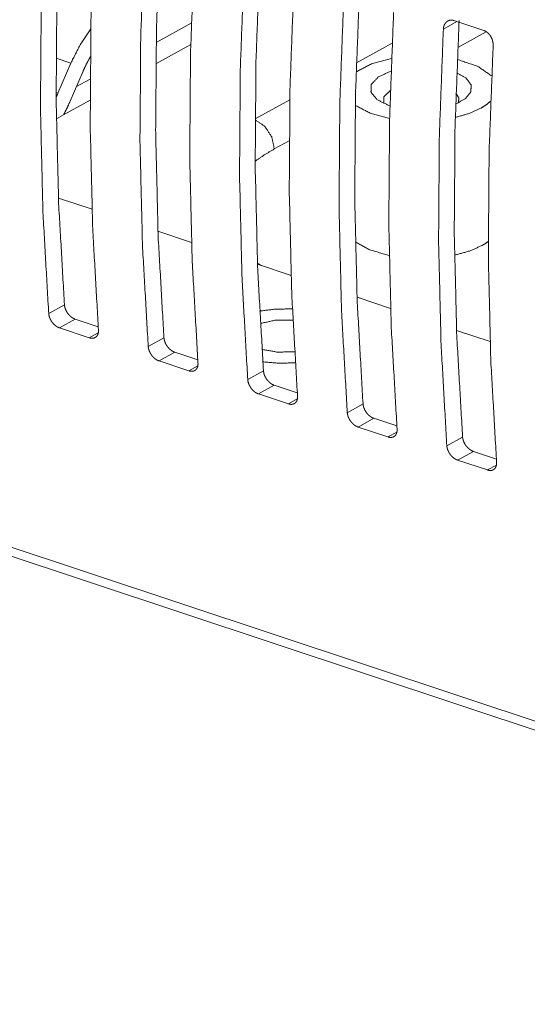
# Model space of a CAD drawing. Header units: millimetres. Extents: x 0 to 2122, y 0 to 1639.
# Tile 29 of 75: x 1349 to 1369, y 1171 to 1210. Entities that reach past the tile are written whole.
import ezdxf

# ---------------------------------------------------------------- set-up
doc = ezdxf.new("R2010")
doc.units = ezdxf.units.MM
doc.layers.add('1', color=7, linetype='Continuous', true_color=0xffffff)

msp = doc.modelspace()

# ---------------------------------------------------------------- linework, layer by layer
at = {"layer": '1', "color": 7, "linetype": 'Continuous', "lineweight": 13}
for p, q in [((1508.304, 1136.363), (1185.445, 1243.55)), ((1185.762, 1243.082), (1508.349, 1135.986)), ((1354.684, 1209.165), (1356.072, 1209.931)), ((1366.555, 1209.99), (1366.017, 1209.693)), ((1366.435, 1210.03), (1367.613, 1209.639)), ((1367.71, 1209.588), (1366.587, 1208.967)), ((1356.048, 1209.088), (1354.671, 1208.328)), ((1362.585, 1208.358), (1363.996, 1209.137)), ((1351.322, 1208.356), (1350.734, 1208.551)), ((1350.811, 1207.167), (1351.322, 1208.356)), ((1351.29, 1206.848), (1351.801, 1208.037)), ((1351.538, 1207.427), (1352.08, 1207.726)), ((1350.735, 1207.192), (1350.811, 1207.167)), ((1352.078, 1206.895), (1351.034, 1206.318)), ((1358.592, 1206.151), (1359.957, 1206.906)), ((1350.746, 1206.159), (1351.034, 1206.318)), ((1359.937, 1205.293), (1359.347, 1204.967)), ((1350.83, 1203.027), (1352.155, 1202.587)), ((1354.756, 1201.724), (1356.082, 1201.284)), ((1358.686, 1200.419), (1360.008, 1199.98)), ((1350.444, 1198.477), (1351.065, 1198.82)), ((1362.613, 1199.115), (1363.935, 1198.677)), ((1351.491, 1198.255), (1350.869, 1197.911)), ((1351.491, 1198.255), (1352.398, 1197.954)), ((1350.869, 1197.911), (1352.047, 1197.52)), ((1352.047, 1197.52), (1352.398, 1197.714)), ((1366.539, 1197.812), (1367.865, 1197.372)), ((1354.371, 1197.173), (1354.992, 1197.516)), ((1355.418, 1196.951), (1354.797, 1196.607)), ((1355.418, 1196.951), (1356.325, 1196.65)), ((1354.797, 1196.607), (1355.975, 1196.216)), ((1355.975, 1196.216), (1356.325, 1196.41)), ((1358.298, 1195.869), (1358.92, 1196.213)), ((1359.346, 1195.647), (1358.724, 1195.304)), ((1359.346, 1195.647), (1360.253, 1195.346)), ((1358.724, 1195.304), (1359.902, 1194.912)), ((1359.902, 1194.912), (1360.253, 1195.106)), ((1362.226, 1194.565), (1362.847, 1194.909)), ((1363.273, 1194.343), (1362.651, 1194)), ((1363.273, 1194.343), (1364.18, 1194.042)), ((1362.651, 1194), (1363.83, 1193.609)), ((1363.83, 1193.609), (1364.18, 1193.802)), ((1366.153, 1193.262), (1366.775, 1193.605)), ((1367.201, 1193.039), (1366.579, 1192.696)), ((1367.201, 1193.039), (1368.108, 1192.738)), ((1366.579, 1192.696), (1367.757, 1192.305)), ((1367.757, 1192.305), (1368.108, 1192.498))]:
    msp.add_line(p, q, dxfattribs=at)
for points, knots in [([(1350.929, 1215.252), (1350.768, 1211.041), (1350.738, 1206.893), (1350.837, 1202.816), (1351.065, 1198.82)], [0, 0, 0.256293, 0.508576, 0.75657, 1, 1]), ([(1350.307, 1214.908), (1350.149, 1210.699), (1350.119, 1206.551), (1350.217, 1202.474), (1350.444, 1198.477)], [0, 0, 0.256227, 0.508492, 0.756503, 1, 1]), ([(1352.271, 1214.257), (1352.113, 1210.047), (1352.082, 1205.899), (1352.181, 1201.822), (1352.407, 1197.825)], [0, 0, 0.256227, 0.508492, 0.756498, 1, 1]), ([(1354.856, 1213.948), (1354.696, 1209.737), (1354.665, 1205.589), (1354.764, 1201.513), (1354.992, 1197.517)], [0, 0, 0.256288, 0.508576, 0.75657, 1, 1]), ([(1354.235, 1213.605), (1354.076, 1209.395), (1354.046, 1205.247), (1354.144, 1201.17), (1354.371, 1197.173)], [0, 0, 0.256228, 0.50849, 0.756502, 1, 1]), ([(1356.199, 1212.953), (1356.04, 1208.743), (1356.01, 1204.595), (1356.108, 1200.518), (1356.335, 1196.521)], [0, 0, 0.256232, 0.508492, 0.756503, 1, 1]), ([(1358.784, 1212.644), (1358.623, 1208.433), (1358.592, 1204.285), (1358.691, 1200.209), (1358.92, 1196.213)], [0, 0, 0.25629, 0.508579, 0.756569, 1, 1]), ([(1358.162, 1212.301), (1358.004, 1208.091), (1357.974, 1203.943), (1358.072, 1199.867), (1358.298, 1195.869)], [0, 0, 0.256232, 0.508492, 0.756503, 1, 1]), ([(1360.126, 1211.649), (1359.967, 1207.439), (1359.937, 1203.291), (1360.036, 1199.215), (1360.262, 1195.217)], [0, 0, 0.256232, 0.508492, 0.756503, 1, 1]), ([(1362.711, 1211.34), (1362.551, 1207.129), (1362.52, 1202.981), (1362.619, 1198.905), (1362.847, 1194.909)], [0, 0, 0.256294, 0.508576, 0.75657, 1, 1]), ([(1362.09, 1210.997), (1361.931, 1206.787), (1361.901, 1202.639), (1361.999, 1198.563), (1362.226, 1194.565)], [0, 0, 0.256227, 0.508492, 0.756498, 1, 1]), ([(1364.053, 1210.345), (1363.895, 1206.135), (1363.865, 1201.987), (1363.963, 1197.911), (1364.19, 1193.913)], [0, 0, 0.256227, 0.508487, 0.756498, 1, 1]), ([(1352.105, 1209.702), (1351.681, 1209.071), (1351.322, 1208.356)], [0, 0, 0.487455, 1, 1]), ([(1366.017, 1209.693), (1365.859, 1205.483), (1365.828, 1201.335), (1365.927, 1197.259), (1366.153, 1193.262)], [0, 0, 0.256228, 0.50849, 0.756502, 1, 1]), ([(1366.017, 1209.693), (1366.021, 1209.738), (1366.029, 1209.781), (1366.035, 1209.802), (1366.041, 1209.823), (1366.048, 1209.842), (1366.056, 1209.862), (1366.075, 1209.897), (1366.097, 1209.93), (1366.109, 1209.945), (1366.122, 1209.959), (1366.135, 1209.973), (1366.149, 1209.985), (1366.18, 1210.006), (1366.212, 1210.023), (1366.229, 1210.03), (1366.246, 1210.036), (1366.264, 1210.041), (1366.282, 1210.044), (1366.301, 1210.047), (1366.319, 1210.048), (1366.338, 1210.048), (1366.358, 1210.047), (1366.396, 1210.041), (1366.435, 1210.03)], [0, 0, 0.071877, 0.141307, 0.175351, 0.209031, 0.242593, 0.275367, 0.339316, 0.401465, 0.432089, 0.462465, 0.492436, 0.52202, 0.580384, 0.638373, 0.667475, 0.696597, 0.72566, 0.75483, 0.784101, 0.81359, 0.843677, 0.874212, 0.936152, 1, 1]), ([(1366.639, 1210.036), (1366.478, 1205.825), (1366.447, 1201.677), (1366.546, 1197.601), (1366.775, 1193.605)], [0, 0, 0.256289, 0.508576, 0.75657, 1, 1]), ([(1367.613, 1209.639), (1367.652, 1209.624), (1367.69, 1209.605), (1367.708, 1209.593), (1367.726, 1209.581), (1367.744, 1209.568), (1367.762, 1209.553), (1367.796, 1209.522), (1367.827, 1209.488), (1367.842, 1209.469), (1367.857, 1209.45), (1367.871, 1209.43), (1367.884, 1209.409), (1367.908, 1209.367), (1367.929, 1209.323), (1367.933, 1209.311), (1367.938, 1209.3), (1367.942, 1209.288), (1367.946, 1209.277), (1367.954, 1209.253), (1367.96, 1209.23), (1367.966, 1209.206), (1367.971, 1209.183), (1367.975, 1209.159), (1367.978, 1209.135), (1367.981, 1209.088), (1367.981, 1209.041)], [0, 0, 0.055287, 0.11183, 0.14079, 0.170245, 0.200261, 0.230655, 0.29189, 0.354461, 0.386357, 0.418648, 0.45096, 0.483364, 0.548434, 0.614035, 0.630535, 0.647199, 0.6636, 0.679992, 0.712739, 0.745269, 0.777675, 0.809947, 0.842322, 0.874411, 0.937889, 1, 1]), ([(1367.981, 1209.041), (1367.822, 1204.831), (1367.792, 1200.684), (1367.89, 1196.607), (1368.117, 1192.61)], [0, 0, 0.256232, 0.508492, 0.756503, 1, 1]), ([(1352.088, 1208.603), (1351.937, 1208.327), (1351.801, 1208.037)], [0, 0, 0.495133, 1, 1]), ([(1363.97, 1208.534), (1363.177, 1208.318), (1362.574, 1208.008)], [0, 0, 0.547735, 1, 1]), ([(1367.923, 1207.847), (1367.379, 1208.224), (1366.565, 1208.497)], [0, 0, 0.435512, 1, 1]), ([(1363.896, 1206.67), (1363.414, 1206.903), (1363.162, 1207.197), (1363.174, 1207.512), (1363.45, 1207.806), (1363.951, 1208.039)], [0, 0, 0.24438, 0.420882, 0.564561, 0.748071, 1, 1]), ([(1366.544, 1207.973), (1366.92, 1207.753), (1367.113, 1207.492), (1367.103, 1207.217), (1366.893, 1206.956), (1366.502, 1206.735)], [0, 0, 0.23933, 0.41776, 0.569013, 0.753464, 1, 1]), ([(1350.811, 1207.167), (1350.774, 1207.084), (1350.737, 1207.003)], [0, 0, 0.501096, 1, 1]), ([(1363.925, 1207.274), (1363.671, 1207.026), (1363.671, 1206.757)], [0, 0, 0.568928, 1, 1]), ([(1366.607, 1206.782), (1366.63, 1206.978), (1366.515, 1207.167)], [0, 0, 0.471501, 1, 1]), ([(1351.29, 1206.848), (1351.167, 1206.579), (1351.034, 1206.318)], [0, 0, 0.502949, 1, 1]), ([(1362.541, 1206.687), (1363.123, 1206.383), (1363.896, 1206.17)], [0, 0, 0.450433, 1, 1]), ([(1366.487, 1206.211), (1367.034, 1206.368), (1367.49, 1206.571)], [0, 0, 0.532144, 1, 1]), ([(1367.49, 1206.571), (1367.708, 1206.708), (1367.883, 1206.855)], [0, 0, 0.528591, 1, 1]), ([(1358.59, 1206.118), (1358.969, 1205.859), (1359.244, 1205.44), (1359.347, 1204.967)], [0, 0, 0.317829, 0.665116, 1, 1]), ([(1358.591, 1204.487), (1358.951, 1204.732), (1359.347, 1204.967)], [0, 0, 0.485729, 1, 1]), ([(1362.545, 1201.302), (1363.113, 1200.987), (1363.88, 1200.765)], [0, 0, 0.448138, 1, 1]), ([(1366.458, 1200.778), (1367.046, 1200.94), (1367.535, 1201.154)], [0, 0, 0.533351, 1, 1]), ([(1367.535, 1201.154), (1367.669, 1201.234), (1367.788, 1201.318)], [0, 0, 0.516143, 1, 1]), ([(1358.835, 1200.367), (1358.798, 1200.389), (1358.674, 1200.463)], [0, 0, 0.233029, 1, 1]), ([(1351.065, 1198.82), (1351.07, 1198.777), (1351.079, 1198.733), (1351.085, 1198.711), (1351.091, 1198.689), (1351.099, 1198.666), (1351.107, 1198.644), (1351.127, 1198.6), (1351.149, 1198.557), (1351.161, 1198.536), (1351.175, 1198.515), (1351.188, 1198.495), (1351.203, 1198.475), (1351.233, 1198.437), (1351.266, 1198.401), (1351.284, 1198.384), (1351.301, 1198.368), (1351.319, 1198.353), (1351.337, 1198.338), (1351.356, 1198.325), (1351.375, 1198.312), (1351.394, 1198.3), (1351.413, 1198.289), (1351.452, 1198.27), (1351.491, 1198.255)], [0, 0, 0.058578, 0.118703, 0.149325, 0.180519, 0.212262, 0.24435, 0.308739, 0.373752, 0.406699, 0.439938, 0.473045, 0.506027, 0.571578, 0.636727, 0.669234, 0.701376, 0.733039, 0.764341, 0.795144, 0.825757, 0.855983, 0.885829, 0.943932, 1, 1]), ([(1350.869, 1197.911), (1350.83, 1197.926), (1350.792, 1197.945), (1350.773, 1197.956), (1350.754, 1197.968), (1350.735, 1197.981), (1350.716, 1197.995), (1350.68, 1198.024), (1350.645, 1198.057), (1350.629, 1198.075), (1350.612, 1198.093), (1350.597, 1198.112), (1350.581, 1198.131), (1350.553, 1198.171), (1350.528, 1198.213), (1350.522, 1198.224), (1350.516, 1198.235), (1350.511, 1198.246), (1350.505, 1198.257), (1350.495, 1198.278), (1350.486, 1198.3), (1350.478, 1198.322), (1350.47, 1198.345), (1350.463, 1198.367), (1350.458, 1198.389), (1350.449, 1198.434), (1350.444, 1198.477)], [0, 0, 0.055885, 0.113541, 0.143083, 0.173156, 0.204016, 0.235153, 0.298094, 0.362187, 0.394703, 0.427577, 0.460618, 0.493448, 0.559218, 0.625052, 0.641554, 0.658047, 0.674484, 0.690822, 0.723069, 0.755117, 0.786815, 0.818348, 0.849649, 0.880729, 0.941312, 1, 1]), ([(1360.059, 1198.657), (1359.402, 1198.652), (1358.768, 1198.573)], [0, 0, 0.507095, 1, 1]), ([(1360.08, 1198.219), (1359.404, 1198.215), (1358.796, 1198.084)], [0, 0, 0.520725, 1, 1]), ([(1352.407, 1197.825), (1352.409, 1197.783), (1352.406, 1197.743), (1352.403, 1197.724), (1352.4, 1197.705), (1352.395, 1197.686), (1352.39, 1197.669), (1352.376, 1197.636), (1352.359, 1197.606), (1352.35, 1197.592), (1352.339, 1197.579), (1352.328, 1197.567), (1352.316, 1197.556), (1352.29, 1197.537), (1352.261, 1197.521), (1352.245, 1197.515), (1352.229, 1197.51), (1352.213, 1197.506), (1352.196, 1197.503), (1352.178, 1197.502), (1352.161, 1197.501), (1352.142, 1197.501), (1352.124, 1197.503), (1352.086, 1197.509), (1352.047, 1197.52)], [0, 0, 0.072811, 0.142291, 0.176061, 0.209236, 0.242077, 0.274098, 0.335726, 0.39521, 0.424448, 0.453523, 0.48215, 0.510389, 0.566557, 0.623096, 0.651985, 0.680926, 0.710163, 0.739875, 0.76991, 0.800673, 0.832137, 0.864281, 0.930687, 1, 1]), ([(1354.992, 1197.517), (1354.998, 1197.473), (1355.006, 1197.429), (1355.012, 1197.407), (1355.019, 1197.385), (1355.026, 1197.363), (1355.035, 1197.34), (1355.054, 1197.296), (1355.076, 1197.253), (1355.089, 1197.232), (1355.102, 1197.211), (1355.116, 1197.191), (1355.13, 1197.171), (1355.161, 1197.133), (1355.194, 1197.097), (1355.211, 1197.08), (1355.229, 1197.064), (1355.247, 1197.049), (1355.265, 1197.034), (1355.283, 1197.021), (1355.302, 1197.008), (1355.321, 1196.996), (1355.34, 1196.985), (1355.379, 1196.966), (1355.418, 1196.951)], [0, 0, 0.058582, 0.118604, 0.149335, 0.180532, 0.212208, 0.24426, 0.308654, 0.37377, 0.406719, 0.439868, 0.47307, 0.506054, 0.571524, 0.636678, 0.669188, 0.701332, 0.73307, 0.764374, 0.795269, 0.825731, 0.856018, 0.885811, 0.943967, 1, 1]), ([(1354.797, 1196.607), (1354.758, 1196.622), (1354.719, 1196.641), (1354.7, 1196.652), (1354.681, 1196.664), (1354.662, 1196.677), (1354.643, 1196.691), (1354.607, 1196.72), (1354.573, 1196.753), (1354.556, 1196.771), (1354.54, 1196.789), (1354.524, 1196.808), (1354.509, 1196.827), (1354.481, 1196.867), (1354.455, 1196.909), (1354.449, 1196.92), (1354.443, 1196.931), (1354.438, 1196.942), (1354.433, 1196.953), (1354.423, 1196.974), (1354.413, 1196.996), (1354.405, 1197.019), (1354.397, 1197.041), (1354.391, 1197.063), (1354.385, 1197.086), (1354.376, 1197.13), (1354.371, 1197.173)], [0, 0, 0.055921, 0.113522, 0.143062, 0.173192, 0.203986, 0.235187, 0.298051, 0.362139, 0.394652, 0.427607, 0.46056, 0.493474, 0.559148, 0.624977, 0.641574, 0.658065, 0.674402, 0.690739, 0.722983, 0.755029, 0.786828, 0.818253, 0.849551, 0.880628, 0.941206, 1, 1]), ([(1358.86, 1197.06), (1359.477, 1196.952), (1360.146, 1196.971)], [0, 0, 0.483452, 1, 1]), ([(1356.335, 1196.521), (1356.336, 1196.479), (1356.334, 1196.439), (1356.331, 1196.42), (1356.327, 1196.401), (1356.323, 1196.382), (1356.317, 1196.365), (1356.304, 1196.332), (1356.287, 1196.302), (1356.277, 1196.288), (1356.267, 1196.275), (1356.255, 1196.263), (1356.243, 1196.252), (1356.217, 1196.233), (1356.188, 1196.217), (1356.173, 1196.211), (1356.156, 1196.206), (1356.14, 1196.202), (1356.123, 1196.2), (1356.106, 1196.198), (1356.088, 1196.197), (1356.07, 1196.198), (1356.051, 1196.199), (1356.013, 1196.206), (1355.975, 1196.216)], [0, 0, 0.072802, 0.142416, 0.176182, 0.209353, 0.242051, 0.274068, 0.335821, 0.395297, 0.424449, 0.4535, 0.482124, 0.510456, 0.566617, 0.623149, 0.651901, 0.680933, 0.710199, 0.739908, 0.769938, 0.800697, 0.832158, 0.864298, 0.930696, 1, 1]), ([(1358.894, 1196.571), (1359.526, 1196.516), (1360.173, 1196.533)], [0, 0, 0.4953, 1, 1]), ([(1358.92, 1196.213), (1358.925, 1196.169), (1358.934, 1196.125), (1358.939, 1196.103), (1358.946, 1196.081), (1358.954, 1196.059), (1358.962, 1196.036), (1358.981, 1195.993), (1359.004, 1195.95), (1359.016, 1195.928), (1359.029, 1195.908), (1359.043, 1195.887), (1359.058, 1195.867), (1359.088, 1195.829), (1359.121, 1195.794), (1359.138, 1195.777), (1359.156, 1195.76), (1359.174, 1195.745), (1359.192, 1195.731), (1359.211, 1195.717), (1359.23, 1195.704), (1359.249, 1195.692), (1359.268, 1195.681), (1359.307, 1195.662), (1359.346, 1195.647)], [0, 0, 0.058577, 0.118703, 0.149324, 0.180518, 0.212297, 0.244345, 0.308734, 0.373845, 0.406695, 0.439934, 0.473042, 0.506023, 0.571574, 0.636722, 0.66923, 0.701371, 0.733034, 0.764336, 0.795228, 0.825749, 0.855975, 0.885821, 0.943972, 1, 1]), ([(1358.724, 1195.304), (1358.685, 1195.318), (1358.647, 1195.337), (1358.628, 1195.348), (1358.609, 1195.36), (1358.59, 1195.373), (1358.571, 1195.387), (1358.535, 1195.417), (1358.5, 1195.449), (1358.483, 1195.467), (1358.467, 1195.485), (1358.451, 1195.504), (1358.436, 1195.523), (1358.408, 1195.563), (1358.383, 1195.605), (1358.377, 1195.616), (1358.371, 1195.627), (1358.365, 1195.638), (1358.36, 1195.649), (1358.35, 1195.671), (1358.341, 1195.693), (1358.332, 1195.715), (1358.325, 1195.737), (1358.318, 1195.759), (1358.312, 1195.782), (1358.303, 1195.826), (1358.298, 1195.869)], [0, 0, 0.055922, 0.113475, 0.143058, 0.173188, 0.203954, 0.23509, 0.298042, 0.362132, 0.394726, 0.427599, 0.460553, 0.493469, 0.559144, 0.62507, 0.64157, 0.658062, 0.6744, 0.690688, 0.723081, 0.755127, 0.786824, 0.818355, 0.849654, 0.880625, 0.941204, 1, 1]), ([(1360.262, 1195.217), (1360.263, 1195.175), (1360.261, 1195.135), (1360.258, 1195.116), (1360.255, 1195.097), (1360.25, 1195.079), (1360.245, 1195.061), (1360.231, 1195.028), (1360.214, 1194.998), (1360.205, 1194.984), (1360.194, 1194.971), (1360.183, 1194.959), (1360.171, 1194.948), (1360.144, 1194.929), (1360.115, 1194.914), (1360.1, 1194.907), (1360.084, 1194.902), (1360.067, 1194.899), (1360.051, 1194.896), (1360.033, 1194.894), (1360.016, 1194.893), (1359.997, 1194.894), (1359.979, 1194.895), (1359.941, 1194.902), (1359.902, 1194.912)], [0, 0, 0.072802, 0.142274, 0.176181, 0.209352, 0.242051, 0.274068, 0.335821, 0.395297, 0.424449, 0.4535, 0.482124, 0.510456, 0.566618, 0.62315, 0.65185, 0.680924, 0.710157, 0.739749, 0.769922, 0.800538, 0.832146, 0.864274, 0.930696, 1, 1]), ([(1362.651, 1194), (1362.613, 1194.015), (1362.574, 1194.034), (1362.555, 1194.044), (1362.536, 1194.056), (1362.517, 1194.069), (1362.498, 1194.083), (1362.462, 1194.113), (1362.427, 1194.146), (1362.411, 1194.163), (1362.394, 1194.181), (1362.379, 1194.2), (1362.364, 1194.22), (1362.336, 1194.26), (1362.31, 1194.302), (1362.304, 1194.312), (1362.298, 1194.323), (1362.293, 1194.334), (1362.287, 1194.345), (1362.277, 1194.367), (1362.268, 1194.389), (1362.26, 1194.411), (1362.252, 1194.433), (1362.246, 1194.455), (1362.24, 1194.478), (1362.231, 1194.522), (1362.226, 1194.565)], [0, 0, 0.055927, 0.113434, 0.143074, 0.173148, 0.203917, 0.235055, 0.298082, 0.362177, 0.394694, 0.427652, 0.460608, 0.493439, 0.55921, 0.625046, 0.641548, 0.658041, 0.674479, 0.690768, 0.723063, 0.755111, 0.78681, 0.818344, 0.849645, 0.880726, 0.94131, 1, 1]), ([(1362.847, 1194.909), (1362.852, 1194.865), (1362.861, 1194.822), (1362.867, 1194.8), (1362.874, 1194.777), (1362.881, 1194.755), (1362.89, 1194.733), (1362.909, 1194.689), (1362.931, 1194.646), (1362.944, 1194.625), (1362.957, 1194.604), (1362.971, 1194.583), (1362.985, 1194.563), (1363.016, 1194.525), (1363.049, 1194.49), (1363.066, 1194.473), (1363.084, 1194.456), (1363.101, 1194.441), (1363.12, 1194.427), (1363.138, 1194.413), (1363.157, 1194.4), (1363.176, 1194.388), (1363.195, 1194.377), (1363.234, 1194.358), (1363.273, 1194.343)], [0, 0, 0.058579, 0.118597, 0.149326, 0.180522, 0.212301, 0.24435, 0.30874, 0.373754, 0.406702, 0.439942, 0.47305, 0.506032, 0.571585, 0.636734, 0.669243, 0.701466, 0.733046, 0.764349, 0.795242, 0.825701, 0.855987, 0.885778, 0.94393, 1, 1]), ([(1364.19, 1193.913), (1364.191, 1193.871), (1364.188, 1193.831), (1364.186, 1193.812), (1364.182, 1193.793), (1364.178, 1193.775), (1364.172, 1193.757), (1364.159, 1193.724), (1364.142, 1193.694), (1364.132, 1193.68), (1364.121, 1193.667), (1364.11, 1193.655), (1364.098, 1193.644), (1364.072, 1193.625), (1364.043, 1193.61), (1364.027, 1193.604), (1364.011, 1193.599), (1363.995, 1193.595), (1363.978, 1193.592), (1363.961, 1193.59), (1363.943, 1193.589), (1363.925, 1193.59), (1363.906, 1193.591), (1363.868, 1193.598), (1363.83, 1193.609)], [0, 0, 0.07281, 0.142289, 0.176058, 0.209233, 0.241935, 0.274092, 0.335719, 0.395132, 0.424369, 0.453534, 0.482056, 0.510392, 0.566559, 0.623097, 0.651852, 0.68093, 0.710166, 0.739737, 0.769913, 0.800533, 0.83214, 0.864283, 0.930688, 1, 1]), ([(1366.775, 1193.605), (1366.78, 1193.562), (1366.789, 1193.518), (1366.794, 1193.496), (1366.801, 1193.473), (1366.809, 1193.451), (1366.817, 1193.429), (1366.836, 1193.385), (1366.859, 1193.342), (1366.871, 1193.321), (1366.884, 1193.3), (1366.898, 1193.279), (1366.913, 1193.259), (1366.943, 1193.222), (1366.976, 1193.186), (1366.993, 1193.169), (1367.011, 1193.153), (1367.029, 1193.137), (1367.047, 1193.123), (1367.066, 1193.109), (1367.084, 1193.096), (1367.103, 1193.084), (1367.123, 1193.073), (1367.162, 1193.054), (1367.201, 1193.039)], [0, 0, 0.058583, 0.118605, 0.149337, 0.180534, 0.212211, 0.244262, 0.308657, 0.373774, 0.406724, 0.439872, 0.473045, 0.506055, 0.571525, 0.63668, 0.66919, 0.701416, 0.73307, 0.764375, 0.795204, 0.825729, 0.856016, 0.88581, 0.943966, 1, 1]), ([(1366.579, 1192.696), (1366.54, 1192.711), (1366.502, 1192.73), (1366.482, 1192.741), (1366.463, 1192.752), (1366.444, 1192.765), (1366.426, 1192.779), (1366.389, 1192.809), (1366.355, 1192.842), (1366.338, 1192.859), (1366.322, 1192.878), (1366.306, 1192.896), (1366.291, 1192.916), (1366.263, 1192.956), (1366.237, 1192.998), (1366.231, 1193.008), (1366.226, 1193.019), (1366.22, 1193.03), (1366.215, 1193.041), (1366.205, 1193.063), (1366.196, 1193.085), (1366.187, 1193.107), (1366.18, 1193.129), (1366.173, 1193.152), (1366.167, 1193.174), (1366.158, 1193.218), (1366.153, 1193.262)], [0, 0, 0.055922, 0.113426, 0.143063, 0.173193, 0.20396, 0.235095, 0.298047, 0.362057, 0.394727, 0.4276, 0.460554, 0.493469, 0.559145, 0.624976, 0.641573, 0.658065, 0.674403, 0.690691, 0.723084, 0.755087, 0.786823, 0.818249, 0.849654, 0.880625, 0.941205, 1, 1]), ([(1368.117, 1192.61), (1368.118, 1192.568), (1368.116, 1192.527), (1368.113, 1192.508), (1368.11, 1192.489), (1368.105, 1192.471), (1368.1, 1192.453), (1368.086, 1192.42), (1368.069, 1192.39), (1368.059, 1192.376), (1368.049, 1192.363), (1368.037, 1192.351), (1368.025, 1192.34), (1367.999, 1192.321), (1367.97, 1192.306), (1367.955, 1192.3), (1367.939, 1192.295), (1367.922, 1192.291), (1367.905, 1192.288), (1367.888, 1192.286), (1367.87, 1192.286), (1367.852, 1192.286), (1367.834, 1192.288), (1367.796, 1192.294), (1367.757, 1192.305)], [0, 0, 0.072801, 0.142414, 0.176179, 0.20935, 0.242048, 0.274065, 0.335816, 0.395222, 0.424456, 0.453506, 0.48213, 0.510461, 0.566622, 0.623153, 0.651905, 0.680936, 0.710202, 0.739769, 0.769942, 0.800558, 0.832018, 0.8643, 0.930697, 1, 1])]:
    msp.add_open_spline(points, degree=1, knots=knots, dxfattribs=at)

doc.saveas('drawing.dxf')
